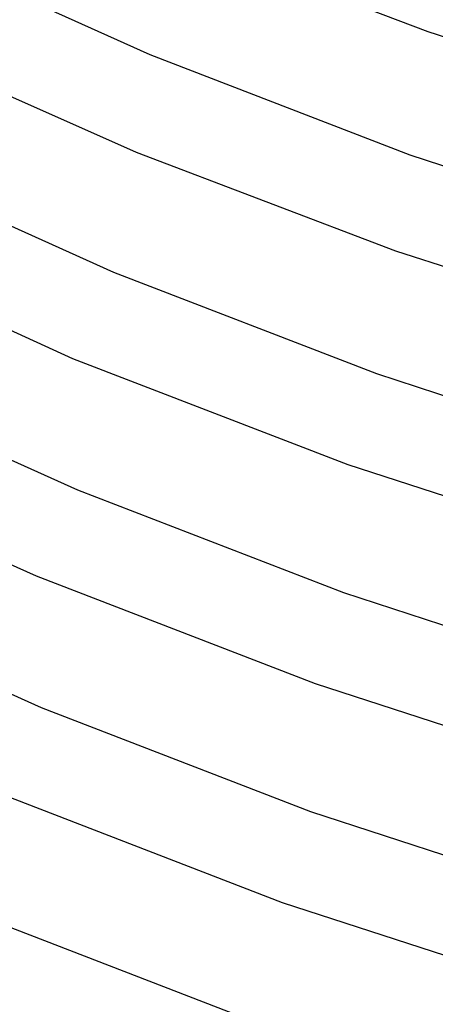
# Model space of a CAD drawing. Header units: millimetres. Extents: x -221 to 221, y -112 to 248.
# Tile 26 of 79: x -119 to -102, y 10 to 52. Entities that reach past the tile are written whole.
import ezdxf

# ---------------------------------------------------------------- set-up
doc = ezdxf.new("R2010")
doc.units = ezdxf.units.MM
doc.layers.add('THICK', color=7, linetype='Continuous')

msp = doc.modelspace()

# ---------------------------------------------------------------- linework, layer by layer
at = {"layer": 'THICK'}
for p, q in [((-112.851, 55.203), (-102.112, 51.114)), ((-123.758, 54.645), (-113.786, 50.151)), ((-102.112, 51.114), (-90.274, 47.294)), ((-124.367, 50.498), (-114.36, 46.059)), ((-113.786, 50.151), (-102.878, 45.946)), ((-114.36, 46.059), (-103.478, 41.916)), ((-102.878, 45.946), (-90.959, 42.061)), ((-125.405, 45.563), (-115.309, 41.012)), ((-127.596, 42.181), (-117.032, 37.398)), ((-103.478, 41.916), (-91.484, 38.045)), ((-115.309, 41.012), (-104.265, 36.755)), ((-117.032, 37.398), (-105.475, 32.94)), ((-127.053, 36.48), (-116.832, 31.874)), ((-104.265, 36.755), (-92.168, 32.812)), ((-129.259, 33.106), (-118.559, 28.261)), ((-105.475, 32.94), (-92.693, 28.795)), ((-116.832, 31.874), (-105.654, 27.565)), ((-118.559, 28.261), (-106.851, 23.745)), ((-128.702, 27.398), (-118.357, 22.736)), ((-105.654, 27.565), (-93.377, 23.563)), ((-106.851, 23.745), (-93.902, 19.546)), ((-118.357, 22.736), (-107.043, 18.374)), ((-120.087, 19.124), (-108.229, 14.551)), ((-107.043, 18.374), (-94.587, 14.313)), ((-108.229, 14.551), (-95.112, 10.297)), ((-119.882, 13.599), (-108.433, 9.184))]:
    msp.add_line(p, q, dxfattribs=at)

doc.saveas('drawing.dxf')
